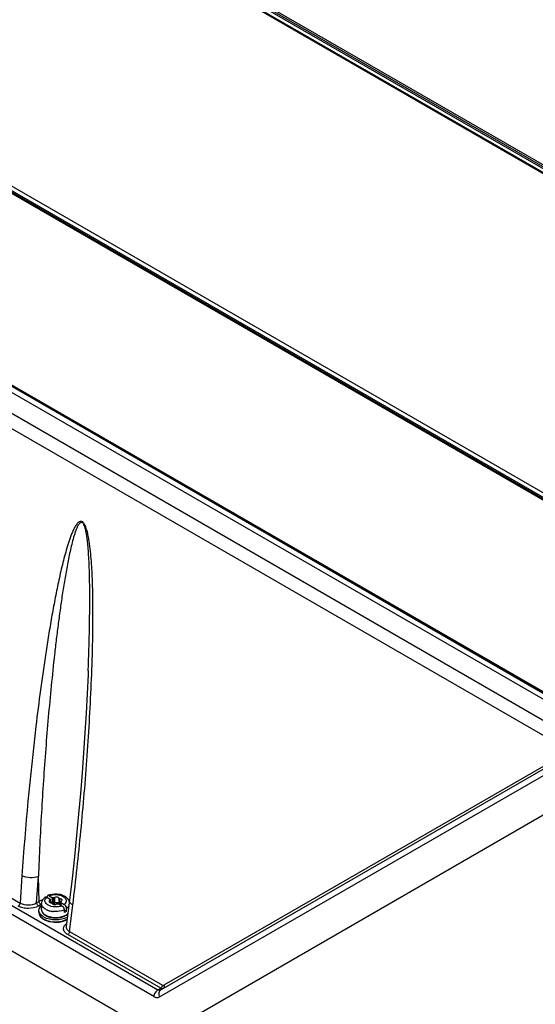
# Model space of a CAD drawing. Header units: inches. Extents: x 0 to 117, y 0 to 83.
# Tile 46 of 74: x 101.5 to 104.55, y 20.74 to 26.56. Entities that reach past the tile are written whole.
import ezdxf

# ---------------------------------------------------------------- set-up
doc = ezdxf.new("R2010")
doc.units = ezdxf.units.IN
doc.header["$LTSCALE"] = 6.431102
doc.header["$MEASUREMENT"] = 0
doc.layers.get('0').update_dxf_attribs({"linetype": 'CONTINUOUS'})

msp = doc.modelspace()

# ---------------------------------------------------------------- linework, layer by layer
at = {"color": 7, "linetype": 'CONTINUOUS'}
for p, q in [((97.9967, 27.5733), (107.371, 22.1611)), ((96.1307, 27.4291), (106.1488, 21.6452)), ((108.8248, 23.2083), (101.4919, 27.4419)), ((108.8302, 23.2089), (101.4973, 27.4424)), ((108.8301, 23.2087), (101.4983, 27.4416)), ((101.505, 27.4412), (108.8382, 23.2076)), ((108.8574, 23.2187), (101.5243, 27.4524)), ((101.5307, 27.4602), (108.8632, 23.2269)), ((101.5371, 27.468), (108.87, 23.2344)), ((96.0241, 27.3675), (106.0238, 21.5943)), ((105.9835, 21.527), (95.9826, 27.3009)), ((99.8155, 26.4792), (107.1277, 22.2575)), ((99.8197, 26.4847), (107.1316, 22.2632)), ((107.1365, 22.2682), (99.8237, 26.4901)), ((98.8225, 25.9121), (106.1353, 21.6901)), ((106.14, 21.691), (98.8279, 25.9125)), ((106.1465, 21.6911), (98.8343, 25.9127)), ((95.6192, 24.691), (102.3148, 20.8253)), ((102.29, 20.7854), (95.5943, 24.651)), ((95.5684, 24.4525), (102.3191, 20.555)), ((98.9248, 22.8254), (101.4996, 21.3389)), ((102.3312, 20.8248), (104.6438, 22.16)), ((104.6469, 22.1785), (102.3493, 20.852)), ((102.324, 20.7831), (104.6216, 22.1096)), ((104.6582, 21.8955), (102.3345, 20.554)), ((101.5106, 21.5003), (101.4996, 21.3389)), ((101.5971, 21.3402), (101.6077, 21.4954)), ((101.6116, 21.3486), (101.6077, 21.4954)), ((101.6585, 21.3734), (101.6775, 21.3624)), ((101.6724, 21.3814), (101.6914, 21.3704)), ((101.5971, 21.3402), (101.6116, 21.3486)), ((101.6229, 21.3297), (101.6083, 21.3213)), ((101.6267, 21.3006), (101.6267, 21.3359)), ((101.6768, 21.3416), (101.6768, 21.3548)), ((101.6788, 21.341), (101.6788, 21.3576)), ((101.6794, 21.3408), (101.6794, 21.3576)), ((101.6914, 21.3383), (101.6794, 21.3452)), ((101.6914, 21.3383), (101.6914, 21.3704)), ((101.6973, 21.3375), (101.6973, 21.3697)), ((101.7046, 21.3386), (101.7046, 21.3708)), ((101.7274, 21.3336), (101.7464, 21.3226)), ((101.7298, 21.3347), (101.7298, 21.3669)), ((101.7298, 21.3347), (101.7299, 21.3344)), ((101.7333, 21.3319), (101.7352, 21.3316)), ((101.7352, 21.3316), (101.7352, 21.3638)), ((101.7352, 21.3316), (101.7394, 21.331)), ((101.7394, 21.3464), (101.7395, 21.347)), ((101.7394, 21.3266), (101.7394, 21.345)), ((101.74, 21.3263), (101.74, 21.345)), ((101.7413, 21.3416), (101.7604, 21.3306)), ((101.7413, 21.3416), (101.7413, 21.3255)), ((101.7914, 21.3564), (101.7724, 21.2011)), ((101.7923, 21.1699), (101.8114, 21.3266)), ((101.611, 21.2845), (101.611, 21.2957)), ((101.7744, 21.2904), (101.7605, 21.2984)), ((101.7605, 21.2984), (101.7605, 21.2823)), ((101.7744, 21.2904), (101.7744, 21.3064)), ((101.7724, 21.201), (101.7724, 21.2008)), ((102.3311, 20.8347), (101.7812, 21.1522)), ((101.7923, 21.1699), (102.3421, 20.8525)), ((102.3148, 20.8253), (102.3311, 20.8347))]:
    msp.add_line(p, q, dxfattribs=at)
msp.add_lwpolyline([(101.9024, 22.712), (101.9015, 22.6894), (101.8965, 22.5765), (101.8904, 22.4619), (101.8834, 22.3457), (101.8754, 22.2277), (101.8664, 22.108), (101.8565, 21.9866), (101.8456, 21.8636), (101.8336, 21.7389), (101.8207, 21.6126), (101.8066, 21.4847), (101.7914, 21.3564)], dxfattribs=at)
for centre, radius, start, end in [((119.1254, 20.3021), 17.6555, 173.23235, 176.10873), ((101.7025, 21.2935), 0.0976, 107.70688, 113.87274), ((101.681, 21.229), 0.1163, 117.89631, 119.98636), ((101.6682, 21.2801), 0.0623, 132.58175, 135.26911), ((101.6702, 21.278), 0.0652, 132.03432, 132.59737), ((101.6914, 21.3147), 0.0236, 81.83046, 89.9306), ((101.6917, 21.3169), 0.0213, 74.93085, 81.85723), ((101.7261, 21.2026), 0.1671, 66.9562, 69.25204), ((101.747, 21.3346), 0.0453, 21.94613, 29.13424), ((101.7489, 21.3353), 0.0433, 16.52125, 21.90995), ((101.6903, 21.3301), 0.0762, 238.16577, 240.00792), ((101.69, 21.3345), 0.0782, 240.00909, 241.65867), ((101.6919, 21.3733), 0.0821, 240.13867, 244.04263), ((101.692, 21.3735), 0.0823, 240.31779, 244.03671), ((101.6926, 21.3342), 0.0809, 240.01536, 242.44518), ((101.6946, 21.3431), 0.0879, 241.71827, 246.50649), ((101.6965, 21.3417), 0.0894, 242.47783, 247.00473), ((101.7, 21.3454), 0.0926, 241.33363, 246.81187), ((101.6958, 21.3811), 0.0908, 244.00679, 245.97743), ((101.6992, 21.3889), 0.0993, 246.00076, 249.68428), ((101.7008, 21.3576), 0.1037, 246.51465, 252.05741), ((101.6998, 21.3493), 0.0976, 246.96969, 249.09813), ((101.7024, 21.3507), 0.0984, 246.75866, 247.43976), ((101.7035, 21.3536), 0.1015, 247.45212, 250.75516), ((101.7018, 21.3957), 0.1066, 249.65542, 251.0594), ((101.7017, 21.3545), 0.1032, 249.09703, 251.14383), ((101.7042, 21.4028), 0.1141, 251.09073, 255.77501), ((101.7035, 21.3595), 0.1085, 251.14279, 253.11801), ((101.7036, 21.3658), 0.1124, 251.98748, 252.68488), ((101.7045, 21.3562), 0.1043, 250.74386, 251.82066), ((101.7051, 21.3707), 0.1175, 252.70589, 256.50429), ((101.705, 21.3577), 0.1059, 251.82312, 254.05553), ((101.705, 21.3644), 0.1137, 253.11757, 255.02808), ((101.7053, 21.3588), 0.1071, 254.05264, 254.9059), ((101.707, 21.4138), 0.1255, 255.77756, 260.1428), ((101.7055, 21.3595), 0.1078, 254.90681, 256.74908), ((101.7061, 21.3747), 0.1216, 256.48375, 257.0471), ((101.7086, 21.4228), 0.1345, 260.11722, 262.86862), ((101.7091, 21.4266), 0.1384, 262.86052, 264.2093), ((101.7131, 21.3625), 0.1107, 283.61201, 284.81413), ((101.7144, 21.3574), 0.1055, 284.79137, 288.56895), ((101.7131, 21.3736), 0.1204, 283.59464, 283.82244), ((101.7141, 21.3696), 0.1163, 283.80338, 287.27091), ((101.7134, 21.366), 0.1153, 284.32364, 286.20942), ((101.7148, 21.3613), 0.1104, 286.20826, 288.16326), ((101.716, 21.3527), 0.1005, 288.59443, 289.02949), ((101.7159, 21.3638), 0.1102, 287.28627, 288.82751), ((101.7177, 21.348), 0.0955, 289.00227, 292.52008), ((101.7164, 21.3563), 0.1051, 288.16227, 290.16531), ((101.7202, 21.3418), 0.0888, 292.5425, 294.09915), ((101.6865, 21.3204), 0.091, 238.46121, 240.00579), ((101.6861, 21.3245), 0.0926, 240.00662, 241.39712), ((101.6892, 21.325), 0.0963, 240.01544, 242.43713), ((101.6915, 21.3347), 0.1041, 241.46553, 246.46676), ((101.6924, 21.3312), 0.1032, 242.43523, 244.74029), ((101.7055, 21.367), 0.1415, 254.97791, 256.82636), ((101.7046, 21.3565), 0.1298, 255.11688, 256.70213), ((101.7059, 21.3678), 0.1171, 255.02193, 255.76109), ((101.7064, 21.37), 0.1194, 255.76221, 256.87719), ((101.7123, 21.3705), 0.1199, 282.49065, 284.32383), ((101.7966, 21.1981), 0.0243, 171.54197, 173.00258)]:
    msp.add_arc(centre, radius, start, end, dxfattribs=at)
for points, knots in [([(101.8114, 21.3266), (101.8293, 21.4728), (101.8531, 21.6932), (101.8797, 21.9884), (101.8969, 22.212), (101.9114, 22.4371), (101.9226, 22.6641), (101.9286, 22.8544), (101.9306, 23.0079), (101.9305, 23.1241), (101.9284, 23.2215), (101.9251, 23.3), (101.9215, 23.3595), (101.9163, 23.4195), (101.91, 23.4699), (101.9029, 23.5105), (101.8958, 23.5411), (101.8875, 23.5665), (101.8776, 23.5847), (101.8688, 23.5937), (101.8604, 23.596), (101.8531, 23.5952), (101.8453, 23.5907), (101.8377, 23.5831), (101.8287, 23.5712), (101.8191, 23.5543), (101.809, 23.5328), (101.7999, 23.5102), (101.7886, 23.479), (101.7759, 23.4388), (101.7621, 23.3895), (101.7494, 23.3394), (101.7374, 23.2886), (101.7223, 23.22), (101.7049, 23.1333), (101.6857, 23.0283), (101.6677, 22.9223), (101.6453, 22.7796), (101.6198, 22.5997), (101.6016, 22.4552), (101.5929, 22.3827)], [0, 0, 0, 0, 0.12463, 0.187486, 0.2507, 0.314296, 0.378323, 0.442874, 0.475399, 0.50814, 0.541166, 0.557821, 0.574605, 0.59156, 0.608765, 0.617508, 0.626387, 0.635426, 0.639921, 0.643929, 0.645585, 0.647086, 0.649993, 0.653006, 0.656132, 0.662633, 0.669363, 0.676244, 0.683235, 0.697449, 0.711887, 0.726484, 0.741205, 0.756024, 0.785898, 0.816018, 0.846335, 0.876815, 0.938179, 1, 1, 1, 1]), ([(101.9024, 22.712), (101.9036, 22.744), (101.9059, 22.8083), (101.9087, 22.9049), (101.9107, 23.0019), (101.9117, 23.0994), (101.9116, 23.1976), (101.9102, 23.2799), (101.9078, 23.3462), (101.9052, 23.3964), (101.9021, 23.4385), (101.8988, 23.4724), (101.8958, 23.4981), (101.8925, 23.5196), (101.8893, 23.5369), (101.8863, 23.5499), (101.8826, 23.563), (101.8785, 23.5738), (101.8742, 23.5818), (101.8702, 23.5869), (101.8652, 23.59), (101.8585, 23.5903), (101.8521, 23.5855), (101.8443, 23.5757), (101.8367, 23.561), (101.8291, 23.5422), (101.82, 23.5155), (101.8101, 23.481), (101.7996, 23.4387), (101.7901, 23.3956), (101.7783, 23.3371), (101.765, 23.2632), (101.7506, 23.1735), (101.7374, 23.0831), (101.7252, 22.9921), (101.7138, 22.9005), (101.6995, 22.7777), (101.6833, 22.6234), (101.6661, 22.4374), (101.6508, 22.2504), (101.6373, 22.0626), (101.6217, 21.8109), (101.6125, 21.6217), (101.6077, 21.4954)], [0, 0, 0, 0, 0.031964, 0.064047, 0.096268, 0.128652, 0.161232, 0.194079, 0.210635, 0.227314, 0.24416, 0.252663, 0.26124, 0.269925, 0.274325, 0.278775, 0.283292, 0.287868, 0.290181, 0.292368, 0.294254, 0.295808, 0.298718, 0.301782, 0.308285, 0.315085, 0.322056, 0.3363, 0.350807, 0.365492, 0.380304, 0.410204, 0.44037, 0.470732, 0.501248, 0.531891, 0.56264, 0.624405, 0.686466, 0.748775, 0.8113, 0.87402, 1, 1, 1, 1]), ([(101.6077, 21.4954), (101.5927, 21.4888), (101.5587, 21.4854), (101.5253, 21.4923), (101.5106, 21.5003)], [0, 0, 0, 0, 0.494376, 1, 1, 1, 1]), ([(101.6478, 21.374), (101.6418, 21.3694), (101.6311, 21.3584), (101.6267, 21.3433), (101.6267, 21.3359)], [0, 0, 0, 0, 0.507745, 1, 1, 1, 1]), ([(101.6654, 21.326), (101.6568, 21.3308), (101.6442, 21.3428), (101.6478, 21.3631), (101.6545, 21.3702), (101.6585, 21.3734)], [0, 0, 0, 0, 0.512848, 0.737944, 1, 1, 1, 1]), ([(101.6478, 21.374), (101.6485, 21.3744), (101.6519, 21.3761), (101.656, 21.3748), (101.6585, 21.3734)], [0, 0, 0, 0, 0.222359, 1, 1, 1, 1]), ([(101.663, 21.3827), (101.6623, 21.3824), (101.6592, 21.3803), (101.6583, 21.3762), (101.6583, 21.3735)], [0, 0, 0, 0, 0.222424, 1, 1, 1, 1]), ([(101.6724, 21.3814), (101.6716, 21.3819), (101.6687, 21.3833), (101.6651, 21.3837), (101.663, 21.3827)], [0, 0, 0, 0, 0.290321, 1, 1, 1, 1]), ([(101.6724, 21.3814), (101.6853, 21.3869), (101.7136, 21.3908), (101.7416, 21.3847), (101.7535, 21.378)], [0, 0, 0, 0, 0.508504, 1, 1, 1, 1]), ([(101.753, 21.3839), (101.7469, 21.3864), (101.7208, 21.3939), (101.6923, 21.3927), (101.6728, 21.3865)], [0, 0, 0, 0, 0.244874, 1, 1, 1, 1]), ([(101.7258, 21.3719), (101.7226, 21.3738), (101.715, 21.375), (101.7074, 21.3731), (101.7046, 21.3708)], [0, 0, 0, 0, 0.51281, 1, 1, 1, 1]), ([(101.7298, 21.3669), (101.7298, 21.3674), (101.7291, 21.3695), (101.7273, 21.371), (101.7258, 21.3719)], [0, 0, 0, 0, 0.220593, 1, 1, 1, 1]), ([(101.7535, 21.378), (101.762, 21.3731), (101.7747, 21.3612), (101.771, 21.3409), (101.7643, 21.3338), (101.7604, 21.3306)], [0, 0, 0, 0, 0.512848, 0.737944, 1, 1, 1, 1]), ([(101.7866, 21.3566), (101.7835, 21.3622), (101.7778, 21.3688), (101.771, 21.374), (101.7692, 21.3753)], [0, 0, 0, 0, 0.742768, 1, 1, 1, 1]), ([(101.4886, 21.3211), (101.49, 21.322), (101.4955, 21.3265), (101.4991, 21.3335), (101.4996, 21.3389)], [0, 0, 0, 0, 0.236665, 1, 1, 1, 1]), ([(101.6083, 21.3213), (101.5906, 21.311), (101.5579, 21.3047), (101.5169, 21.3091), (101.497, 21.3162), (101.4886, 21.3211)], [0, 0, 0, 0, 0.49772, 0.76179, 1, 1, 1, 1]), ([(101.4996, 21.3389), (101.5141, 21.3305), (101.5486, 21.3242), (101.5829, 21.3314), (101.5971, 21.3402)], [0, 0, 0, 0, 0.499095, 1, 1, 1, 1]), ([(101.5971, 21.3402), (101.5972, 21.3384), (101.5987, 21.3311), (101.6034, 21.3242), (101.6083, 21.3213)], [0, 0, 0, 0, 0.242207, 1, 1, 1, 1]), ([(101.611, 21.2957), (101.611, 21.2982), (101.6122, 21.3087), (101.6183, 21.3182), (101.6239, 21.3239)], [0, 0, 0, 0, 0.234804, 1, 1, 1, 1]), ([(101.6116, 21.3486), (101.6133, 21.3495), (101.6204, 21.3534), (101.6278, 21.3567), (101.6336, 21.3589)], [0, 0, 0, 0, 0.240899, 1, 1, 1, 1]), ([(101.6228, 21.3297), (101.6212, 21.3306), (101.6155, 21.3354), (101.6118, 21.3429), (101.6116, 21.3486)], [0, 0, 0, 0, 0.239399, 1, 1, 1, 1]), ([(101.6511, 21.3021), (101.6442, 21.306), (101.6324, 21.3151), (101.6267, 21.3295), (101.6267, 21.3359)], [0, 0, 0, 0, 0.550992, 1, 1, 1, 1]), ([(101.7464, 21.3226), (101.7335, 21.3171), (101.7053, 21.3132), (101.6772, 21.3193), (101.6654, 21.326)], [0, 0, 0, 0, 0.508504, 1, 1, 1, 1]), ([(101.6768, 21.3548), (101.676, 21.3544), (101.6733, 21.3531), (101.6709, 21.3503), (101.6709, 21.3482)], [0, 0, 0, 0, 0.304715, 1, 1, 1, 1]), ([(101.6709, 21.3482), (101.6709, 21.3476), (101.6713, 21.3452), (101.6734, 21.3434), (101.675, 21.3425)], [0, 0, 0, 0, 0.220988, 1, 1, 1, 1]), ([(101.675, 21.3425), (101.6756, 21.3422), (101.6783, 21.3409), (101.6813, 21.3403), (101.6836, 21.3402)], [0, 0, 0, 0, 0.229821, 1, 1, 1, 1]), ([(101.6794, 21.3576), (101.6794, 21.3567), (101.6784, 21.3555), (101.6772, 21.3549), (101.6768, 21.3548)], [0, 0, 0, 0, 0.69439, 1, 1, 1, 1]), ([(101.6836, 21.3402), (101.6843, 21.3402), (101.6863, 21.3399), (101.6888, 21.3385), (101.689, 21.3371)], [0, 0, 0, 0, 0.313288, 1, 1, 1, 1]), ([(101.689, 21.3371), (101.6891, 21.3366), (101.6897, 21.3345), (101.6915, 21.333), (101.693, 21.3321)], [0, 0, 0, 0, 0.220593, 1, 1, 1, 1]), ([(101.693, 21.3321), (101.6963, 21.3302), (101.7038, 21.329), (101.7114, 21.3309), (101.7142, 21.3332)], [0, 0, 0, 0, 0.51281, 1, 1, 1, 1]), ([(101.7046, 21.3708), (101.7042, 21.3704), (101.7019, 21.3692), (101.6992, 21.3691), (101.6973, 21.3697)], [0, 0, 0, 0, 0.221048, 1, 1, 1, 1]), ([(101.6973, 21.3375), (101.6992, 21.337), (101.7019, 21.3371), (101.7042, 21.3383), (101.7046, 21.3386)], [0, 0, 0, 0, 0.778658, 1, 1, 1, 1]), ([(101.7046, 21.3386), (101.7074, 21.3409), (101.715, 21.3428), (101.7226, 21.3416), (101.7258, 21.3397)], [0, 0, 0, 0, 0.487167, 1, 1, 1, 1]), ([(101.7142, 21.3332), (101.7146, 21.3336), (101.7169, 21.3348), (101.7196, 21.3348), (101.7215, 21.3343)], [0, 0, 0, 0, 0.221048, 1, 1, 1, 1]), ([(101.7258, 21.3397), (101.7264, 21.3394), (101.7282, 21.3382), (101.7296, 21.3363), (101.7298, 21.3347)], [0, 0, 0, 0, 0.290677, 1, 1, 1, 1]), ([(101.7352, 21.3638), (101.7345, 21.3638), (101.7325, 21.3641), (101.73, 21.3654), (101.7298, 21.3669)], [0, 0, 0, 0, 0.313288, 1, 1, 1, 1]), ([(101.7299, 21.3344), (101.73, 21.3341), (101.7308, 21.3328), (101.7322, 21.3322), (101.7333, 21.3319)], [0, 0, 0, 0, 0.207541, 1, 1, 1, 1]), ([(101.7438, 21.3615), (101.7432, 21.3618), (101.7405, 21.3631), (101.7375, 21.3637), (101.7352, 21.3638)], [0, 0, 0, 0, 0.229821, 1, 1, 1, 1]), ([(101.742, 21.3492), (101.7428, 21.3496), (101.7455, 21.3509), (101.7479, 21.3537), (101.7479, 21.3558)], [0, 0, 0, 0, 0.304716, 1, 1, 1, 1]), ([(101.7479, 21.3558), (101.7479, 21.3563), (101.7475, 21.3587), (101.7455, 21.3605), (101.7438, 21.3615)], [0, 0, 0, 0, 0.220987, 1, 1, 1, 1]), ([(101.7464, 21.3226), (101.7484, 21.3214), (101.7557, 21.3153), (101.7605, 21.3056), (101.7605, 21.2984)], [0, 0, 0, 0, 0.240205, 1, 1, 1, 1]), ([(101.7744, 21.3064), (101.7744, 21.3087), (101.7727, 21.3181), (101.7666, 21.327), (101.7604, 21.3306)], [0, 0, 0, 0, 0.240665, 1, 1, 1, 1]), ([(101.787, 21.3195), (101.7863, 21.3183), (101.7827, 21.3134), (101.7782, 21.3092), (101.7744, 21.3064)], [0, 0, 0, 0, 0.234553, 1, 1, 1, 1]), ([(101.8114, 21.3266), (101.8054, 21.3303), (101.7953, 21.3381), (101.7908, 21.351), (101.7914, 21.3564)], [0, 0, 0, 0, 0.568172, 1, 1, 1, 1]), ([(101.611, 21.2845), (101.611, 21.2765), (101.6173, 21.259), (101.631, 21.2477), (101.6389, 21.2429)], [0, 0, 0, 0, 0.464692, 1, 1, 1, 1]), ([(101.611, 21.2845), (101.611, 21.2768), (101.6177, 21.2597), (101.6317, 21.249), (101.6398, 21.2443)], [0, 0, 0, 0, 0.449243, 1, 1, 1, 1]), ([(101.6398, 21.2556), (101.6369, 21.2572), (101.6268, 21.2638), (101.618, 21.2731), (101.6143, 21.2811)], [0, 0, 0, 0, 0.278874, 1, 1, 1, 1]), ([(101.6267, 21.3006), (101.6267, 21.2938), (101.632, 21.2791), (101.6435, 21.2695), (101.6501, 21.2654)], [0, 0, 0, 0, 0.467241, 1, 1, 1, 1]), ([(101.6267, 21.3006), (101.6267, 21.2941), (101.6324, 21.2798), (101.6441, 21.2708), (101.6509, 21.2668)], [0, 0, 0, 0, 0.449242, 1, 1, 1, 1]), ([(101.7791, 21.2556), (101.7585, 21.2437), (101.7095, 21.2342), (101.6605, 21.2436), (101.6398, 21.2556)], [0, 0, 0, 0, 0.499857, 1, 1, 1, 1]), ([(101.6789, 21.2562), (101.6942, 21.2527), (101.7157, 21.2517), (101.7363, 21.2553), (101.7414, 21.2565)], [0, 0, 0, 0, 0.752737, 1, 1, 1, 1]), ([(101.7605, 21.2984), (101.7558, 21.2962), (101.7348, 21.2888), (101.712, 21.2872), (101.6951, 21.2889)], [0, 0, 0, 0, 0.234481, 1, 1, 1, 1]), ([(101.7605, 21.2984), (101.7558, 21.2962), (101.7348, 21.2888), (101.712, 21.2872), (101.6951, 21.2889)], [0, 0, 0, 0, 0.23448, 1, 1, 1, 1]), ([(101.7514, 21.2595), (101.7545, 21.2605), (101.7655, 21.2648), (101.7759, 21.2713), (101.7818, 21.2775)], [0, 0, 0, 0, 0.275512, 1, 1, 1, 1]), ([(101.7527, 21.2576), (101.7556, 21.2587), (101.7661, 21.2631), (101.7759, 21.2697), (101.7816, 21.2758)], [0, 0, 0, 0, 0.27105, 1, 1, 1, 1]), ([(101.7744, 21.2904), (101.7734, 21.2896), (101.769, 21.2865), (101.7642, 21.284), (101.7605, 21.2823)], [0, 0, 0, 0, 0.238891, 1, 1, 1, 1]), ([(101.6444, 21.2416), (101.6464, 21.2405), (101.655, 21.2362), (101.6642, 21.2329), (101.6713, 21.231)], [0, 0, 0, 0, 0.237226, 1, 1, 1, 1]), ([(101.6483, 21.2378), (101.6499, 21.237), (101.6566, 21.2341), (101.6635, 21.2318), (101.6689, 21.2304)], [0, 0, 0, 0, 0.242238, 1, 1, 1, 1]), ([(101.6499, 21.2392), (101.6702, 21.2304), (101.7147, 21.2237), (101.759, 21.2331), (101.7777, 21.2436)], [0, 0, 0, 0, 0.507137, 1, 1, 1, 1]), ([(101.6733, 21.2292), (101.6912, 21.2251), (101.7273, 21.2233), (101.7625, 21.2329), (101.7774, 21.2414)], [0, 0, 0, 0, 0.517479, 1, 1, 1, 1]), ([(101.6748, 21.2301), (101.6927, 21.2259), (101.7286, 21.2245), (101.7636, 21.2347), (101.7778, 21.2437)], [0, 0, 0, 0, 0.522637, 1, 1, 1, 1]), ([(101.6808, 21.2546), (101.6951, 21.2512), (101.7152, 21.2504), (101.7344, 21.2537), (101.7391, 21.2549)], [0, 0, 0, 0, 0.752772, 1, 1, 1, 1]), ([(101.7812, 21.1522), (101.7747, 21.1559), (101.7636, 21.1644), (101.7546, 21.1831), (101.7593, 21.2029), (101.7688, 21.2124), (101.7743, 21.2166)], [0, 0, 0, 0, 0.281989, 0.514187, 0.737191, 1, 1, 1, 1]), ([(101.7724, 21.2008), (101.7717, 21.1951), (101.7756, 21.1816), (101.7862, 21.1734), (101.7923, 21.1699)], [0, 0, 0, 0, 0.450977, 1, 1, 1, 1]), ([(101.7923, 21.1699), (101.7918, 21.1645), (101.7882, 21.1576), (101.7827, 21.153), (101.7812, 21.1522)], [0, 0, 0, 0, 0.763149, 1, 1, 1, 1]), ([(102.3311, 20.8347), (102.3325, 20.8356), (102.338, 20.8401), (102.3416, 20.8471), (102.3421, 20.8525)], [0, 0, 0, 0, 0.236663, 1, 1, 1, 1]), ([(102.3421, 20.8525), (102.3427, 20.8521), (102.345, 20.8511), (102.3478, 20.8511), (102.3493, 20.852)], [0, 0, 0, 0, 0.284047, 1, 1, 1, 1]), ([(102.3493, 20.852), (102.351, 20.8487), (102.3527, 20.8417), (102.3488, 20.835), (102.3462, 20.8334)], [0, 0, 0, 0, 0.544717, 1, 1, 1, 1]), ([(102.3148, 20.8253), (102.308, 20.8214), (102.2967, 20.809), (102.2907, 20.7935), (102.2899, 20.7854)], [0, 0, 0, 0, 0.493023, 1, 1, 1, 1]), ([(102.3312, 20.8248), (102.3288, 20.8234), (102.323, 20.822), (102.3174, 20.8239), (102.3148, 20.8253)], [0, 0, 0, 0, 0.479948, 1, 1, 1, 1]), ([(102.3312, 20.8248), (102.3252, 20.8213), (102.3166, 20.8062), (102.3203, 20.7904), (102.324, 20.783)], [0, 0, 0, 0, 0.454924, 1, 1, 1, 1]), ([(102.3462, 20.8334), (102.3451, 20.8329), (102.3402, 20.831), (102.3345, 20.8327), (102.3311, 20.8347)], [0, 0, 0, 0, 0.226521, 1, 1, 1, 1]), ([(102.29, 20.7854), (102.2954, 20.7822), (102.3069, 20.7778), (102.3192, 20.7803), (102.324, 20.7831)], [0, 0, 0, 0, 0.535433, 1, 1, 1, 1])]:
    msp.add_open_spline(points, degree=3, knots=knots, dxfattribs=at)
for points in [[(101.7692, 21.3753), (101.7642, 21.3788), (101.7587, 21.3816), (101.753, 21.3839)], [(101.6775, 21.3624), (101.6775, 21.3612), (101.6781, 21.3599), (101.6788, 21.359)], [(101.6788, 21.359), (101.6791, 21.3586), (101.6794, 21.3581), (101.6794, 21.3576)], [(101.6973, 21.3697), (101.6954, 21.3702), (101.6934, 21.3704), (101.6914, 21.3704)], [(101.7215, 21.3343), (101.7234, 21.3338), (101.7254, 21.3336), (101.7274, 21.3336)], [(101.74, 21.345), (101.7397, 21.3454), (101.7394, 21.3459), (101.7394, 21.3464)], [(101.7395, 21.347), (101.7398, 21.3481), (101.7409, 21.3488), (101.742, 21.3492)], [(101.7413, 21.3416), (101.7413, 21.3428), (101.7408, 21.3441), (101.74, 21.345)], [(101.6143, 21.2811), (101.6122, 21.2856), (101.611, 21.2907), (101.611, 21.2957)], [(101.6793, 21.2537), (101.6984, 21.2493), (101.719, 21.2492), (101.7382, 21.2534)]]:
    msp.add_open_spline(points, degree=3, dxfattribs=at)

doc.saveas('drawing.dxf')
